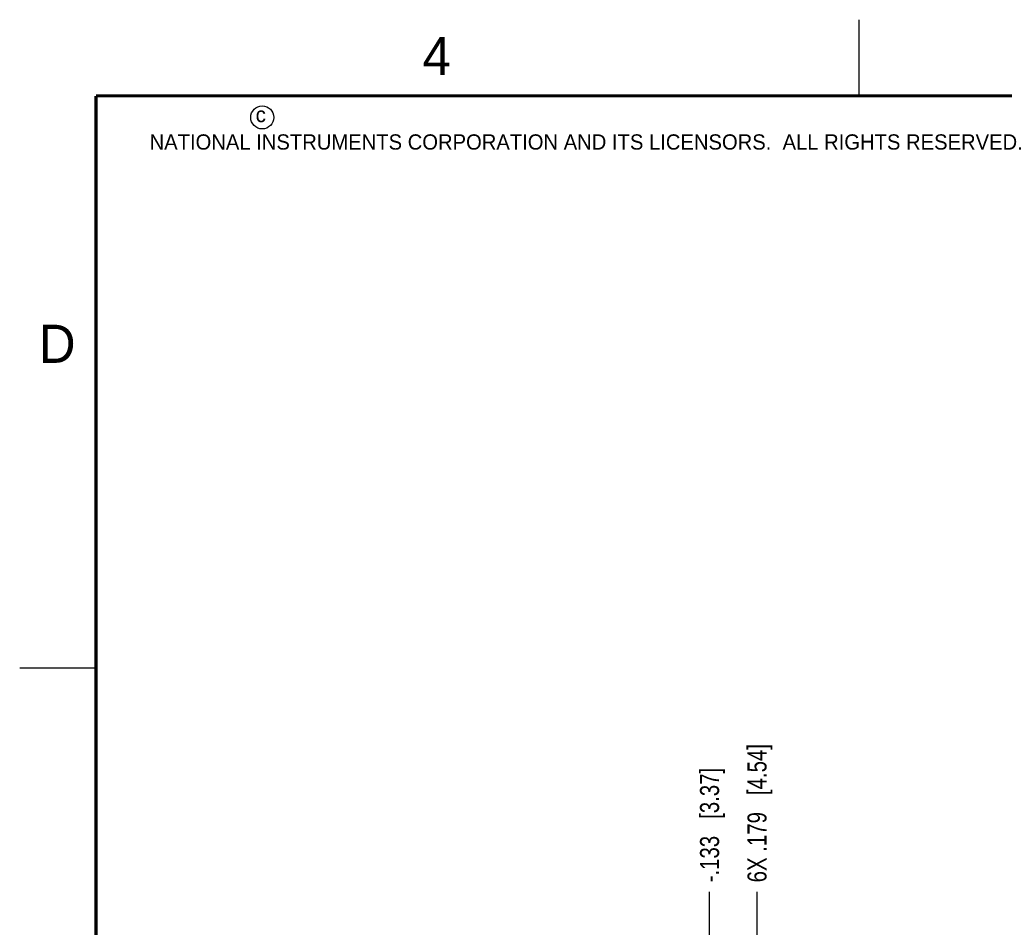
# Model space of a CAD drawing. Header units: inches. Extents: x 0 to 22, y 0 to 17.
# Tile 29 of 47: x 0 to 6.5, y 11 to 17. Entities that reach past the tile are written whole.
import ezdxf

# ---------------------------------------------------------------- set-up
doc = ezdxf.new("R2010")
doc.units = ezdxf.units.IN
doc.header["$LTSCALE"] = 1.21
doc.header["$MEASUREMENT"] = 0
doc.layers.get('0').update_dxf_attribs({"linetype": 'CONTINUOUS'})
doc.layers.add('DIMENSIONS', color=7, linetype='CONTINUOUS')
doc.styles.get("Standard").update_dxf_attribs({"font": 'txt', "width": 0.8})
doc.styles.add('TEXTSTYLE_2', font='txt')
doc.dimstyles.new('DIMSTYLE_3', dxfattribs={"dimtxt": 0.125, "dimasz": 0.18, "dimexe": 0.18, "dimexo": 0.0625, "dimgap": 0.09, "dimtad": 0, "dimtih": 1, "dimtoh": 1, "dimdec": 3, "dimzin": 4, "dimdsep": 46, "dimtxsty": 'STANDARD', "dimblk": '_FILLED', "dimblk1": '_FILLED', "dimblk2": '_FILLED', "dimcen": 0.09, "dimadec": 0, "dimazin": 0, "dimtp": 0.01, "dimtm": 0.01, "dimtfac": 1, "dimtdec": 3, "dimtofl": 0, "dimtmove": 0, "dimatfit": 3, "dimldrblk": '_FILLED', "dimfxl": 1, "dimtolj": 1, "dimtzin": 4, "dimarcsym": 0})

# ---------------------------------------------------------------- blocks, each defined once
blk = doc.blocks.new('*D14')
at = {"layer": 'DIMENSIONS', "color": 2, "linetype": 'CONTINUOUS'}
blk.add_line((4.8314, 10.2364), (4.8314, 11.2817), dxfattribs=at)
at = {"layer": 'DIMENSIONS', "color": 2, "linetype": 'CONTINUOUS', "insert": (4.7689, 11.3442), "char_height": 0.125, "width": 1.425, "attachment_point": 1, "rotation": 90, "line_spacing_factor": 0.9}
blk.add_mtext('6X .179{\\Ftxt.shx;\\W1.000000;\\H0.125000; }[4.54]', dxfattribs=at)
blk = doc.blocks.new('_FILLED')
at = {"color": 0, "linetype": 'BYBLOCK'}
blk.add_solid([(0, 0), (-1, 0.174), (-1, -0.174)], dxfattribs=at)
blk = doc.blocks.new('*D15')
at = {"layer": 'DIMENSIONS', "color": 2, "linetype": 'CONTINUOUS'}
blk.add_line((4.5204, 10.7817), (4.5204, 11.2817), dxfattribs=at)
at = {"layer": 'DIMENSIONS', "color": 2, "linetype": 'CONTINUOUS', "insert": (4.4579, 11.3442), "char_height": 0.125, "width": 1.225, "attachment_point": 1, "rotation": 90, "line_spacing_factor": 0.9}
blk.add_mtext('-.133{\\Ftxt.shx;\\W1.000000;\\H0.125000; }[3.37]', dxfattribs=at)

msp = doc.modelspace()

# ---------------------------------------------------------------- linework, layer by layer
at = {"color": 2, "linetype": 'CONTINUOUS'}
for p, q in [((5.5, 16.5), (5.5, 17)), ((0, 12.75), (0.5, 12.75))]:
    msp.add_line(p, q, dxfattribs=at)
at = {"color": 7, "linetype": 'CONTINUOUS', "const_width": 0.02}
for points in [[(0.5, 16.5), (0.5, 0.5)], [(21.5, 16.5), (0.5, 16.5)]]:
    msp.add_lwpolyline(points, dxfattribs=at)
at = {"color": 2, "linetype": 'CONTINUOUS'}
msp.add_circle((1.5893, 16.359), 0.0754, dxfattribs=at)

# ---------------------------------------------------------------- texts
at = {"color": 2, "linetype": 'CONTINUOUS', "attachment_point": 1, "line_spacing_factor": 0.9, "style": 'TEXTSTYLE_2'}
for s, insert, char_height, width in [('4', (2.64, 16.8869), 0.25, 0.25), ('c', (1.5463, 16.428), 0.1, 0.1), ('NATIONAL INSTRUMENTS CORPORATION AND ITS LICENSORS.  ALL RIGHTS RESERVED.', (0.851, 16.2482), 0.1, 7.3), ('D', (0.125, 15), 0.25, 0.25)]:
    msp.add_mtext(s, dxfattribs=dict(at, insert=insert, char_height=char_height, width=width))

# ---------------------------------------------------------------- dimensions: what is measured, and where the dimension line sits
at = {"layer": 'DIMENSIONS', "color": 2, "linetype": 'CONTINUOUS'}
for feature_location, offset, origin, text, picture, middle in [((4.83141, 10.23638), (0, 1.04535), (4.65286, 10.17388), '6X <>', '*D14', (4.83141, 12.05673)), ((4.5203628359, 10.7817250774), (0, 0.5000019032), (4.6528628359, 10.7192250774), '-<>', '*D15', (4.5203628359, 11.9567269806))]:
    dim = msp.add_ordinate_dim(feature_location=feature_location, offset=offset, dtype=1, origin=origin, text=text, dimstyle='DIMSTYLE_3', dxfattribs=at)
    dim.commit()
    dim.dimension.update_dxf_attribs({"geometry": picture, "text_midpoint": middle})

doc.saveas('drawing.dxf')
